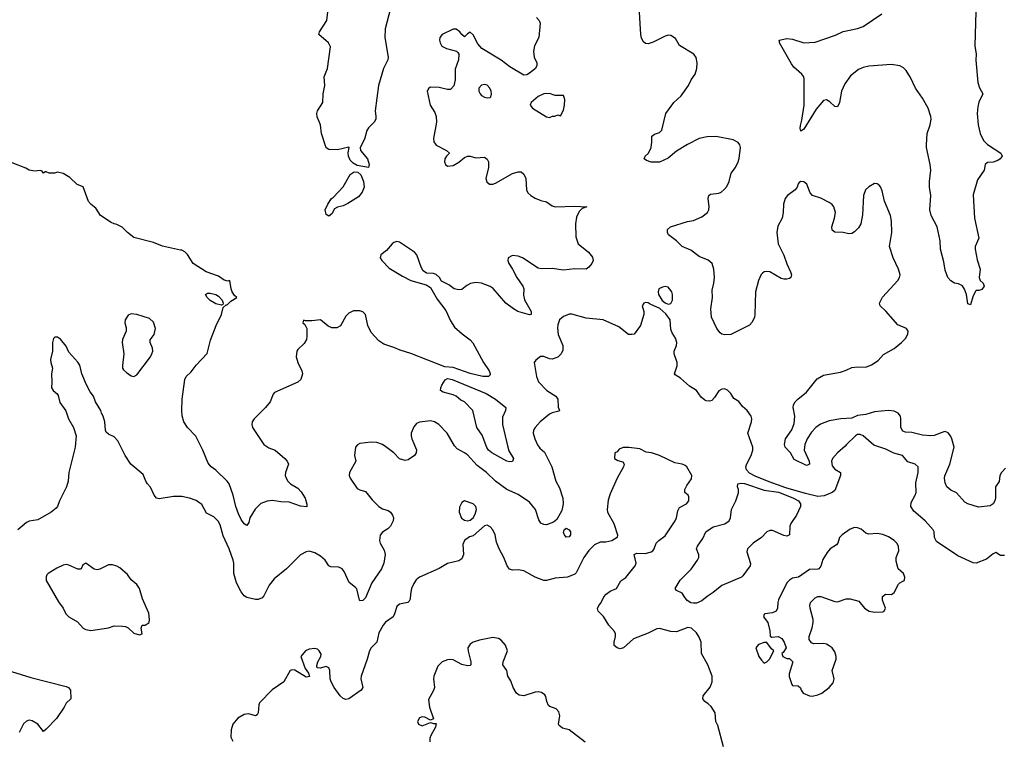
# Model space of a CAD drawing. Header units: inches. Extents: x 1473912 to 1647258, y 640388 to 773423.
# Tile 202 of 256: x 1558862 to 1565829, y 701323 to 706415. Entities that reach past the tile are written whole.
import ezdxf

# ---------------------------------------------------------------- set-up
doc = ezdxf.new("R2010")
doc.units = ezdxf.units.IN
doc.header["$MEASUREMENT"] = 0
doc.layers.add('B5750', color=7, linetype='Continuous')
doc.layers.add('B5760', color=7, linetype='Continuous')

msp = doc.modelspace()

# ---------------------------------------------------------------- linework, layer by layer
at = {"layer": 'B5750', "color": 5}
for points, elevation in [([(1560000, 704785.2), (1559872.1, 704812.1), (1559810, 704837.6), (1559670, 704873.6), (1559624.5, 704910), (1559587.2, 704947.2), (1559550, 704966), (1559530, 704969.4), (1559510, 704979.3), (1559433.2, 705030), (1559401.2, 705081.2), (1559367.9, 705107.9), (1559350, 705129.2), (1559312.3, 705232.3), (1559269.4, 705249.4), (1559217.6, 705297.6), (1559170, 705327), (1559130, 705335.1), (1559109, 705329), (1559070, 705328), (1559050, 705338), (1559042, 705338), (1559030, 705328), (1559022, 705342), (1559007.3, 705347.3), (1558970, 705344), (1558930, 705349.2), (1558904.8, 705364.8), (1558810, 705401.1)], 720), ([(1560000, 703040.5), (1559950, 703041.5), (1559850, 703023.6), (1559829.3, 703030), (1559814.5, 703050), (1559787.9, 703107.9), (1559766.6, 703130), (1559755.1, 703150), (1559736.6, 703196.6), (1559649.3, 703270), (1559609.4, 703330), (1559555.5, 703435.5), (1559530, 703464), (1559490, 703481.2), (1559475.1, 703495.1), (1559469.3, 703510), (1559465.2, 703570), (1559453.2, 703610), (1559441.2, 703630), (1559437.2, 703650), (1559399, 703710), (1559384, 703750), (1559361.2, 703781.2), (1559336, 703830), (1559300.9, 703910), (1559287, 703970), (1559272.5, 703992.5), (1559210, 704062.7), (1559190, 704104), (1559150, 704153.2), (1559130, 704169), (1559110, 704168), (1559102, 704158), (1559094.8, 704130), (1559094, 704070), (1559080.7, 704010), (1559082, 703990), (1559094, 703950), (1559086, 703910), (1559090.6, 703850), (1559086.8, 703810), (1559098, 703790), (1559127.9, 703767.9), (1559135.5, 703755.5), (1559145.8, 703705.8), (1559187.9, 703647.9), (1559207.7, 703590), (1559244, 703530), (1559261, 703470), (1559254, 703390), (1559210.4, 703210), (1559204.9, 703150), (1559192.7, 703110), (1559144.4, 703010), (1559130.5, 702970), (1559121.3, 702958.7), (1559085.5, 702930), (1558990, 702875.3), (1558930, 702865.5), (1558910, 702857.7), (1558850, 702805)], 740), ([(1558803.3, 701803.3), (1558939.8, 701759.8), (1559190, 701696), (1559206.8, 701690), (1559221, 701670), (1559224.7, 701610), (1559190, 701579), (1559176.4, 701550), (1559122.4, 701470), (1559050, 701394.5), (1559030, 701379.3), (1558990.7, 701430.7), (1558950, 701453.6), (1558930, 701458.4), (1558910, 701452), (1558890, 701432), (1558858.7, 701370)], 740)]:
    msp.add_lwpolyline(points, dxfattribs=dict(at, elevation=elevation))
for points, elevation in [([(1559650, 704333.2), (1559630, 704325.2), (1559608.4, 704290), (1559606.7, 704270), (1559614.4, 704234.4), (1559614.4, 704210), (1559589.1, 704150.9), (1559587.4, 704130), (1559598, 704050), (1559588.5, 703968.5), (1559590.5, 703950), (1559597.6, 703937.6), (1559617.3, 703917.3), (1559650, 703894), (1559670, 703890.8), (1559690, 703902.8), (1559787.8, 704030), (1559797.7, 704050), (1559803.5, 704070), (1559801.3, 704090), (1559785.2, 704130), (1559785.2, 704150), (1559813.5, 704186.5), (1559822.9, 704230), (1559810, 704275.3), (1559780.1, 704300.1), (1559690, 704329.3)], 740), ([(1559330, 702568.7), (1559310, 702558), (1559298, 702530), (1559290, 702526), (1559273, 702527), (1559210, 702555.8), (1559190, 702560.5), (1559170, 702556.3), (1559125.3, 702534.8), (1559063.4, 702496.6), (1559054.4, 702485.6), (1559048.4, 702471.6), (1559050, 702446.8), (1559136.4, 702296.4), (1559170.5, 702250), (1559187.7, 702210), (1559210, 702190.7), (1559270, 702153.4), (1559310.4, 702110.4), (1559330, 702099.1), (1559366.3, 702093.7), (1559489.4, 702110.6), (1559530, 702126.8), (1559590, 702124), (1559610, 702120.7), (1559630, 702110.8), (1559670, 702073), (1559710, 702062.8), (1559728, 702070), (1559721.2, 702110), (1559728.7, 702130), (1559750, 702131.3), (1559778, 702150), (1559781.2, 702170), (1559774.8, 702214.8), (1559730, 702318), (1559709.2, 702390), (1559690, 702417.2), (1559651.9, 702451.9), (1559626, 702490), (1559570, 702537.2), (1559550, 702549.2), (1559518, 702558), (1559490, 702558), (1559430, 702526), (1559410, 702522.7), (1559390, 702526)], 760)]:
    msp.add_lwpolyline(points, close=True, dxfattribs=dict(at, elevation=elevation))
at = {"layer": 'B5760', "color": 5}
for points, elevation in [([(1561485.4, 706494.6), (1561448.3, 706350), (1561446.1, 706290), (1561470.2, 706149.8), (1561466.9, 706130), (1561435.4, 706070), (1561401.3, 705950), (1561377.1, 705770), (1561383.1, 705730), (1561381.1, 705710), (1561370.3, 705690), (1561330, 705649.7), (1561318.2, 705630), (1561302.7, 705570), (1561272.2, 705510), (1561274, 705490), (1561322.8, 705430), (1561334, 705390), (1561331, 705370), (1561250, 705383.5), (1561220.6, 705400.6), (1561201.5, 705421.5), (1561189.7, 705450), (1561186.8, 705473.2), (1561194, 705510), (1561190, 705512.7), (1561110, 705493.2), (1561050, 705495.3), (1561030, 705508), (1560998, 705610), (1560989.6, 705670.4), (1560966.8, 705726.8), (1560964.4, 705750), (1560969.5, 705770.5), (1561006.4, 705830), (1561008.8, 705890), (1561021.8, 705950), (1561017, 706010), (1561040.8, 706070), (1561062, 706222), (1561048.2, 706250), (1560979, 706310), (1560982.7, 706330), (1561035.4, 706410), (1561044.5, 706490)], 680), ([(1565838.6, 703241.4), (1565808.3, 703211.7), (1565797.7, 703190), (1565792.2, 703147.8), (1565766.4, 703110), (1565767.3, 703032.7), (1565763.1, 703010), (1565751.4, 702988.6), (1565730, 702975.1), (1565646.4, 702966.4), (1565570, 702989.6), (1565550, 703002), (1565490, 703067), (1565450, 703086), (1565421.6, 703110), (1565410, 703138), (1565405.4, 703170), (1565408.4, 703188.4), (1565443.2, 703270), (1565475.4, 703390), (1565458.5, 703450), (1565449.2, 703470), (1565431.2, 703491.2), (1565410, 703499.9), (1565401.4, 703498.6), (1565332, 703472), (1565310, 703469.7), (1565250, 703474), (1565174.9, 703494.9), (1565130, 703497.3), (1565110, 703503.8), (1565097, 703530), (1565097.9, 703590), (1565094.1, 703610), (1565078.4, 703630), (1565050, 703644.7), (1565010, 703649), (1564910, 703639.6), (1564850, 703620.2), (1564790, 703613), (1564750, 703595.3), (1564671.5, 703591.5), (1564590, 703575.5), (1564528.3, 703551.7), (1564496.6, 703530), (1564464.5, 703495.5), (1564433.7, 703450), (1564418.6, 703410), (1564414, 703370), (1564448, 703290), (1564450.4, 703270), (1564437.5, 703262.5), (1564430, 703260.9), (1564343, 703303), (1564316.3, 703350), (1564278.4, 703390), (1564274.7, 703410), (1564280.5, 703450), (1564326.3, 703513.7), (1564343, 703557), (1564347.4, 703610), (1564334.7, 703670), (1564337.6, 703690), (1564348.7, 703710), (1564368.4, 703730), (1564430, 703780.3), (1564506, 703874), (1564550, 703899.7), (1564670, 703921.3), (1564710, 703934.7), (1564750, 703954.7), (1564790, 703959.6), (1564850, 703956.5), (1564890, 703971.6), (1564936.4, 704003.6), (1564973.5, 704046.5), (1565050, 704088.5), (1565102, 704130), (1565130, 704159.1), (1565147.6, 704190), (1565149.6, 704210), (1565136.2, 704230), (1565076.6, 704256.6), (1564990, 704352.8), (1564949.7, 704390), (1564947.1, 704410), (1564967.5, 704452.5), (1565075.6, 704570), (1565088.6, 704590), (1565091.7, 704610), (1565079.8, 704650), (1565043.1, 704730), (1565017.2, 704810), (1565032.6, 704910), (1565031, 704989), (1565023.1, 705030), (1564982.3, 705130), (1564964.2, 705204.2), (1564952.9, 705232.9), (1564943.8, 705243.8), (1564930, 705254), (1564910, 705255.6), (1564870, 705231.3), (1564846.3, 705210), (1564833.4, 705170), (1564826.1, 705033.9), (1564812.9, 704970), (1564797.8, 704942.2), (1564770, 704912.8), (1564750, 704901.2), (1564730, 704899.8), (1564689.8, 704909.8), (1564630, 704911.1), (1564610, 704925.1), (1564608.9, 704950), (1564628.8, 705010), (1564635.5, 705050), (1564622.7, 705090), (1564610, 705106.6), (1564590, 705121), (1564530, 705152.3), (1564470.9, 705170.9), (1564456.3, 705190), (1564431.5, 705250), (1564410, 705267.3), (1564390, 705271.1), (1564377.6, 705262.4), (1564370, 705253.2), (1564363.1, 705230), (1564348.7, 705211.3), (1564294.9, 705170), (1564278.9, 705150), (1564267.6, 705110), (1564264.9, 705050), (1564257.8, 705010), (1564227.2, 704952.8), (1564218.6, 704910), (1564229.2, 704829.2), (1564268.5, 704748.5), (1564290, 704687.7), (1564316.9, 704630), (1564322.6, 704610), (1564318.4, 704590), (1564310, 704583), (1564290, 704577.7), (1564270, 704579.2), (1564250, 704584.5), (1564170, 704629.8), (1564150, 704633.5), (1564130, 704630.8), (1564118.3, 704621.7), (1564108.9, 704611.1), (1564091, 704570), (1564067.8, 704490), (1564064.4, 704330), (1564061.5, 704310), (1564045.9, 704274.1), (1564026.7, 704253.3), (1563893.7, 704186.3), (1563850, 704184.7), (1563829.7, 704189.7), (1563818.7, 704198.7), (1563795.1, 704230), (1563758, 704310), (1563753.3, 704370), (1563765.1, 704450), (1563761.8, 704501.8), (1563774.2, 704550), (1563778.4, 704590), (1563774.5, 704650), (1563761.3, 704690), (1563733.8, 704713.8), (1563670, 704738.4), (1563610, 704784.2), (1563549.4, 704810), (1563510, 704849.4), (1563453, 704893), (1563445.6, 704910), (1563445.6, 704930), (1563466.6, 704950), (1563587.9, 704987.9), (1563630, 704994.4), (1563690, 705019.5), (1563728, 705050), (1563737.6, 705070), (1563739.8, 705090), (1563733.3, 705150), (1563738.5, 705170), (1563750, 705180.8), (1563810, 705187.7), (1563825.4, 705194.6), (1563847.6, 705212.4), (1563865.4, 705234.6), (1563882.4, 705270), (1563896.8, 705330), (1563927.2, 705370), (1563945.7, 705410), (1563952.5, 705432.5), (1563962.2, 705510), (1563957.4, 705530), (1563945.8, 705545.8), (1563910, 705565.3), (1563790, 705589), (1563726.9, 705586.9), (1563670, 705574.1), (1563588, 705531.9), (1563510, 705484), (1563450, 705434), (1563390, 705406.2), (1563330, 705406), (1563298, 705418), (1563282, 705430), (1563289, 705450), (1563312.3, 705470), (1563329.5, 705510), (1563336.2, 705550), (1563334, 705590), (1563354.2, 705605.8), (1563390, 705616.4), (1563406.1, 705633.9), (1563435.1, 705750), (1563491.5, 705828.5), (1563543, 705877), (1563594, 705950), (1563612.3, 705990), (1563642.7, 706030), (1563654, 706070), (1563657, 706110), (1563647.7, 706147.7), (1563631.4, 706171.4), (1563530, 706233.2), (1563502, 706282), (1563470, 706302.4), (1563450, 706304.2), (1563430, 706298.7), (1563345.3, 706254.7), (1563310, 706242.9), (1563290, 706246.6), (1563277.2, 706257.2), (1563263.1, 706283.1), (1563257.7, 706310), (1563244.9, 706504.9)], 720), ([(1565626.6, 706473.4), (1565621.2, 706230), (1565629.3, 706170), (1565628.6, 706128.6), (1565641.5, 705970), (1565653.7, 705933.7), (1565676.4, 705890), (1565648.3, 705831.7), (1565641.4, 705798.6), (1565638, 705750), (1565644.9, 705670), (1565657.6, 705610), (1565681.2, 705561.2), (1565710.8, 705530.8), (1565803.8, 705470), (1565813, 705450), (1565800.7, 705430), (1565782.6, 705417.4), (1565750, 705407), (1565710, 705405.2), (1565694.8, 705390), (1565687.3, 705350), (1565639.3, 705280.7), (1565610, 705175.3), (1565619.2, 705010), (1565650.1, 704870), (1565623, 704810), (1565623, 704790), (1565636.8, 704716.8), (1565658.8, 704650), (1565650.8, 704590), (1565658.8, 704570), (1565678.8, 704550), (1565686, 704530), (1565670, 704505.2), (1565650, 704499), (1565630, 704499), (1565626.2, 704493.8), (1565606.4, 704453.6), (1565590, 704397.2), (1565570, 704404), (1565561.3, 704470), (1565547.6, 704507.6), (1565532.8, 704532.8), (1565505.1, 704545.1), (1565477.2, 704550), (1565450, 704567), (1565429.9, 704590), (1565410, 704643.7), (1565401.1, 704701.1), (1565376.8, 704790), (1565375, 704850), (1565354.5, 704950), (1565312.3, 705030), (1565301.7, 705070), (1565309.8, 705170), (1565301, 705230), (1565300.5, 705270), (1565309, 705351), (1565304.4, 705390), (1565277.7, 705510), (1565277.6, 705530), (1565283.1, 705610), (1565305.5, 705670), (1565311.8, 705710), (1565309.9, 705730), (1565289.9, 705789.9), (1565250, 705859.3), (1565199.8, 705930), (1565164.9, 706004.9), (1565134.4, 706054.4), (1565115.1, 706075.1), (1565090, 706089.1), (1565030, 706098.4), (1564870, 706086.9), (1564830, 706076.3), (1564797.9, 706062.1), (1564741.7, 706018.3), (1564700, 705960), (1564678.2, 705910), (1564663.1, 705830), (1564650, 705799.3), (1564630, 705800.7), (1564594.7, 705834.7), (1564570, 705847.8), (1564550, 705842.9), (1564498.2, 705781.8), (1564410, 705639.3), (1564390, 705625.2), (1564385.3, 705645.3), (1564387.1, 705667.1), (1564397.2, 705702.8), (1564413, 705810), (1564413.6, 705993.6), (1564409.6, 706010), (1564396.9, 706030), (1564339.8, 706079.8), (1564322.4, 706102.4), (1564239.6, 706250), (1564238, 706262), (1564237.2, 706270), (1564290, 706281.8), (1564330, 706276.9), (1564410, 706250.2), (1564490, 706255.8), (1564635.2, 706304.8), (1564690, 706331.4), (1564790, 706353.2), (1564830, 706366.9), (1564963.2, 706456.8)], 680), ([(1562519.7, 706430), (1562537.1, 706410), (1562543.8, 706390), (1562535, 706290), (1562506, 706230), (1562496.9, 706190), (1562501.8, 706150), (1562520.3, 706110), (1562522.3, 706090), (1562511.8, 706070), (1562470, 706036.8), (1562450, 706025.6), (1562430, 706021.7), (1562330, 706082.3), (1562270, 706127.4), (1562131.5, 706211.5), (1562103.4, 706243.4), (1562070, 706306.6), (1562050, 706327), (1562030, 706315.1), (1562010, 706294.5), (1561990, 706309.4), (1561975.8, 706330), (1561950, 706348.6), (1561930, 706347.6), (1561850.4, 706310), (1561835.3, 706290), (1561833.4, 706270), (1561836.5, 706250), (1561850, 706227.9), (1561883, 706210), (1561951.9, 706191.9), (1561963, 706183), (1561969.1, 706170), (1561966.7, 706130), (1561944.2, 706064.2), (1561942.9, 705990), (1561933.7, 705946.3), (1561910, 705921), (1561890, 705919.9), (1561830, 705934.5), (1561770, 705936.5), (1561757.4, 705930), (1561746.3, 705910), (1561766.7, 705810), (1561799, 705759), (1561808.9, 705728.9), (1561811, 705690), (1561790, 705575.3), (1561792.8, 705550), (1561810, 705526.2), (1561883, 705490), (1561904, 705470), (1561883, 705450), (1561870.5, 705430), (1561867.3, 705410), (1561874.8, 705390), (1561890, 705379.1), (1561930, 705383.7), (1561970, 705407), (1562010, 705440.5), (1562030, 705448.7), (1562050, 705448.8), (1562090, 705437), (1562150, 705442.4), (1562168.9, 705428.9), (1562179.5, 705410), (1562178.3, 705370), (1562161.3, 705290), (1562167.2, 705267.2), (1562186.8, 705250), (1562210, 705250.3), (1562230, 705258.9), (1562350, 705327.6), (1562390, 705339.5), (1562410, 705338.4), (1562430, 705320.7), (1562444.4, 705290), (1562448.4, 705210), (1562457.1, 705190), (1562478, 705170), (1562510, 705151.8), (1562550, 705136), (1562590, 705127), (1562630, 705097.6), (1562650, 705090.3), (1562790, 705094.9), (1562874, 705090), (1562842, 705078), (1562822, 705058), (1562802, 705018), (1562794.3, 704970), (1562798.3, 704878.3), (1562812.8, 704830), (1562886.4, 704770), (1562915.1, 704735.1), (1562919.1, 704710), (1562910.6, 704690), (1562890, 704662.9), (1562870, 704649.6), (1562790, 704651.2), (1562710, 704643.1), (1562630, 704654), (1562551, 704651), (1562530, 704657.4), (1562418.9, 704730), (1562390, 704742.5), (1562350, 704745.6), (1562317.6, 704730), (1562315.6, 704710), (1562324.4, 704690), (1562350.3, 704650), (1562379.5, 704590), (1562422.6, 704530), (1562428.7, 704510), (1562426.6, 704466.6), (1562433.4, 704433.4), (1562480.3, 704350), (1562481, 704330), (1562470, 704327.4), (1562386.6, 704350), (1562355.1, 704370), (1562302.6, 704410), (1562212.6, 704512.6), (1562190, 704527.4), (1562130, 704551.6), (1562090, 704555.7), (1562052.3, 704547.7), (1562025.9, 704534.1), (1561990, 704505.3), (1561970, 704502.4), (1561937, 704510), (1561897.7, 704537.7), (1561845.7, 704565.7), (1561833.6, 704590), (1561810, 704613), (1561790, 704619.7), (1561741.7, 704621.7), (1561717.5, 704637.5), (1561703.2, 704663.2), (1561671.9, 704750), (1561655.6, 704770), (1561550, 704839.5), (1561530, 704844.4), (1561510, 704838.8), (1561498.4, 704830), (1561457.4, 704782.6), (1561417.1, 704750), (1561412.2, 704730), (1561424.2, 704710), (1561477, 704657), (1561570, 704599), (1561629.6, 704570.4), (1561739.3, 704539.3), (1561770, 704521), (1561816.7, 704436.7), (1561876.7, 704356.7), (1561910, 704284.4), (1561939.5, 704239.5), (1561992.1, 704192.1), (1562050.2, 704150.2), (1562068.4, 704128.4), (1562144.4, 703990), (1562183.6, 703930), (1562192, 703910), (1562190, 703902.7), (1562180.5, 703890), (1562139.5, 703890), (1562050, 703910.9), (1561930, 703953), (1561870, 703959.4), (1561630, 704053.9), (1561555.4, 704075.4), (1561510, 704096.3), (1561438.3, 704118.3), (1561402.9, 704142.9), (1561350, 704202.4), (1561325, 704250), (1561308.7, 704328.7), (1561290, 704348), (1561270, 704354.5), (1561224.5, 704355.5), (1561190, 704338.7), (1561170, 704317.7), (1561131, 704249), (1561105.6, 704234.4), (1561070, 704235.5), (1561045.7, 704245.7), (1560990, 704290.7), (1560930, 704283.4), (1560884, 704284), (1560870, 704289), (1560866.4, 704270), (1560879.1, 704259.1), (1560893.2, 704230), (1560894.9, 704174.9), (1560891, 704151), (1560876.2, 704123.9), (1560830, 704080.6), (1560823.8, 704070), (1560818.3, 704030), (1560829.2, 703989.2), (1560859.5, 703930), (1560862.5, 703910), (1560852.5, 703870), (1560830, 703849), (1560664.2, 703775.8), (1560655.3, 703764.8), (1560634.2, 703710), (1560601.6, 703670), (1560520.2, 703590), (1560507.2, 703570), (1560504.6, 703550), (1560510.2, 703530), (1560590, 703409.4), (1560624.6, 703384.6), (1560670.2, 703370), (1560738.9, 703310), (1560755.8, 703290), (1560763, 703270), (1560742, 703210), (1560740.5, 703190), (1560748.2, 703170), (1560759.3, 703150), (1560778, 703130), (1560830, 703099.6), (1560854.8, 703074.8), (1560882, 703030), (1560893.2, 702986.8), (1560893, 702967), (1560850, 702972.3), (1560770, 703001.2), (1560710, 703002.8), (1560650, 703012.2), (1560612.1, 703007.9), (1560569.5, 702990.6), (1560528.1, 702951.9), (1560490.6, 702890.6), (1560484, 702856), (1560470, 702835.3), (1560450, 702848.7), (1560430, 702877.2), (1560410, 702919), (1560390.8, 702970.8), (1560372.9, 703050), (1560345, 703130), (1560330.6, 703150), (1560250, 703226.6), (1560217.6, 703250), (1560196.9, 703276.9), (1560157.2, 703370), (1560107.6, 703467.6), (1560048.6, 703528.6), (1560024.2, 703570), (1560012.5, 703612.5), (1560008.4, 703650), (1560010.9, 703730), (1560029.7, 703870), (1560041.1, 703890), (1560076.1, 703923.9), (1560110.5, 703969.5), (1560188.2, 704051.8), (1560213, 704147), (1560251.6, 704250), (1560289.7, 704330), (1560302, 704378), (1560323.2, 704396.8), (1560330, 704397.3), (1560355.8, 704424.2), (1560398, 704450), (1560382.5, 704462.5), (1560366, 704490), (1560358, 704510), (1560348.4, 704568.4), (1560335.3, 704564.7), (1560310, 704571.8), (1560270, 704599.7), (1560182.7, 704630), (1560090, 704689.6), (1560050, 704754.3), (1560030, 704773.1), (1560010, 704783.1), (1560000, 704785.2)], 720), ([(1565830, 702622.7), (1565802.7, 702622.7), (1565770, 702644), (1565750, 702635.1), (1565703, 702597), (1565630.9, 702569.1), (1565610, 702570.7), (1565501.4, 702621.4), (1565350, 702723.4), (1565334.4, 702750), (1565332.9, 702790), (1565325.7, 702805.7), (1565268.1, 702868.1), (1565190, 702937.8), (1565167.9, 702970), (1565170, 702999.5), (1565199.2, 703050), (1565205.5, 703070), (1565202.2, 703137.8), (1565220.5, 703210), (1565219.6, 703250), (1565199.5, 703270), (1565147, 703287), (1565109.5, 703330), (1565047.5, 703347.5), (1564990, 703376.3), (1564905.1, 703405.1), (1564831.1, 703470), (1564810, 703480.9), (1564790, 703479.8), (1564775.3, 703470), (1564712.2, 703410), (1564703.8, 703396.2), (1564648, 703350), (1564613, 703310), (1564606, 703290), (1564610, 703258), (1564630, 703234), (1564670, 703211.3), (1564670.3, 703190), (1564630, 703083), (1564610.9, 703069.1), (1564554.3, 703045.7), (1564510, 703041.3), (1564421.3, 703061.3), (1564283.3, 703103.3), (1564165.7, 703145.7), (1564065.7, 703185.7), (1564026.5, 703206.5), (1564004.5, 703230), (1564000.6, 703250), (1564006.9, 703273.1), (1564037.6, 703330), (1564049.2, 703370), (1564049.2, 703390), (1564014, 703490), (1564040.4, 703570), (1564043, 703590), (1564038.7, 703610), (1564010, 703649.4), (1563977.4, 703677.4), (1563950, 703713.2), (1563915.5, 703735.5), (1563893.2, 703770), (1563870, 703794.5), (1563850, 703802.9), (1563830, 703800.5), (1563810, 703789.5), (1563779.2, 703740.8), (1563759.5, 703720.5), (1563743.4, 703716.6), (1563719.1, 703719.1), (1563710, 703722), (1563684.2, 703744.2), (1563651.6, 703791.6), (1563601.4, 703821.4), (1563537.4, 703877.4), (1563500.8, 703900.8), (1563495.8, 703910), (1563513.4, 703966.6), (1563513.8, 703990), (1563493.5, 704050), (1563492.1, 704070), (1563509.7, 704110), (1563512.6, 704130), (1563502.5, 704162.5), (1563478.9, 704198.9), (1563470, 704222), (1563465.1, 704290), (1563434.6, 704334.6), (1563392.3, 704372.3), (1563322.4, 704402.4), (1563310, 704411.6), (1563290, 704414.5), (1563278, 704410), (1563267.7, 704390), (1563279.1, 704350), (1563278, 704330), (1563254.9, 704250), (1563211, 704190), (1563193.7, 704186.3), (1563170, 704186.6), (1563102.6, 704242.6), (1562991.2, 704291.2), (1562870, 704303), (1562770, 704332.3), (1562749.1, 704330.9), (1562710, 704314.7), (1562682.4, 704290), (1562670, 704255.3), (1562667.3, 704232.7), (1562672, 704188), (1562704.6, 704110), (1562704.4, 704075.6), (1562692.7, 704050), (1562670, 704027.6), (1562630, 704013.6), (1562610, 704014.5), (1562570, 704031.6), (1562548.1, 704031.9), (1562513.7, 704006.3), (1562502.8, 703990), (1562519.3, 703890), (1562533.5, 703853.5), (1562591.4, 703791.4), (1562656.3, 703750), (1562670.7, 703730), (1562672.7, 703672.7), (1562681, 703650), (1562676.3, 703643.7), (1562630, 703633.6), (1562610, 703622.6), (1562544.9, 703570), (1562510.3, 703530), (1562498.9, 703510), (1562494.3, 703490), (1562506.2, 703450), (1562527.2, 703407.2), (1562543.4, 703383.4), (1562575.5, 703355.5), (1562628.4, 703250), (1562654.9, 703150), (1562682, 703102), (1562706.5, 703030), (1562708.6, 702990), (1562697.6, 702942.4), (1562661.8, 702878.2), (1562639.7, 702860.3), (1562590, 702840.3), (1562570, 702841.8), (1562550, 702853.5), (1562535.5, 702875.5), (1562511.5, 702950), (1562470, 702999.9), (1562390, 703054.2), (1562310, 703089.8), (1562229.9, 703149.9), (1562165.8, 703210), (1562099.4, 703259.4), (1562030, 703335.3), (1562010, 703350.8), (1561958.2, 703378.2), (1561939, 703399), (1561886, 703490), (1561827.8, 703550), (1561797, 703570), (1561770, 703575.6), (1561690, 703566.6), (1561670, 703557.4), (1561650, 703535.1), (1561631.7, 703490), (1561631.6, 703470), (1561637.6, 703450), (1561668.8, 703371.2), (1561667.8, 703350), (1561656, 703330), (1561610, 703301), (1561590, 703296.9), (1561550, 703307.3), (1561509.6, 703350), (1561453.2, 703393.2), (1561430, 703408), (1561390, 703423), (1561350, 703426), (1561270, 703415.1), (1561253.2, 703406.8), (1561238.8, 703390), (1561231.1, 703331.1), (1561241, 703290), (1561196.5, 703210), (1561193.4, 703190), (1561199.5, 703170), (1561250, 703098), (1561267.9, 703087.9), (1561310, 703075.8), (1561357.3, 703017.3), (1561403, 702970), (1561430, 702953.7), (1561470, 702941.3), (1561485.5, 702930), (1561499.3, 702910), (1561506.4, 702890), (1561504.4, 702870), (1561484.9, 702830), (1561467.9, 702812.1), (1561430.3, 702789.7), (1561413.5, 702766.5), (1561407, 702730), (1561412.2, 702710), (1561440.7, 702660.7), (1561447.6, 702630), (1561439.6, 702570), (1561422.6, 702530), (1561354.9, 702430), (1561310, 702324.5), (1561290, 702305.1), (1561270, 702303.7), (1561267.2, 702307.2), (1561246.6, 702386.6), (1561238.1, 702398.1), (1561192.4, 702432.4), (1561158.5, 702510), (1561143.1, 702530), (1561120.5, 702540.5), (1561063.5, 702543.5), (1561050.7, 702550.7), (1561023.5, 702590), (1560990, 702617.7), (1560950, 702642.4), (1560910, 702654), (1560890, 702649.4), (1560850, 702629.3), (1560750.6, 702530), (1560661.7, 702458.3), (1560626.2, 702413.8), (1560590, 702338), (1560576.8, 702323.2), (1560550, 702313.2), (1560530, 702313.2), (1560470, 702325.2), (1560450, 702339.3), (1560430, 702367), (1560396.8, 702430), (1560377.2, 702497.2), (1560377.5, 702570), (1560373, 702590), (1560344.5, 702670), (1560302.8, 702762.8), (1560280.9, 702840.9), (1560267.5, 702867.5), (1560236.5, 702896.5), (1560184.2, 702924.2), (1560150, 702984.2), (1560110, 703012.9), (1560062.7, 703030), (1560010, 703040.3), (1560000, 703040.5)], 740), ([(1563843, 701270), (1563801.2, 701421.2), (1563787.3, 701450), (1563782.4, 701510), (1563754, 701554), (1563734.5, 701574.5), (1563709.3, 701590), (1563697, 701610), (1563699.5, 701630), (1563747.2, 701692.8), (1563761.2, 701730), (1563760.9, 701770), (1563732.3, 701850), (1563686.6, 701930), (1563683.4, 702010), (1563670, 702044.7), (1563650, 702077.2), (1563615.5, 702110), (1563590, 702115.1), (1563510, 702083.2), (1563470, 702086.1), (1563390, 702106.8), (1563370, 702105.8), (1563310, 702075), (1563206.3, 702033.7), (1563134.8, 701970), (1563110, 701962.7), (1563090, 701969.2), (1563067.8, 701987.8), (1563067.8, 702010), (1563078.7, 702050), (1563078, 702070), (1563070, 702086), (1563031.5, 702130), (1562992.3, 702192.3), (1562956, 702230), (1562950, 702248), (1562959, 702270), (1562974.9, 702285.1), (1562996, 702330), (1563012.2, 702350), (1563040.5, 702370), (1563085.6, 702390), (1563116.6, 702443.4), (1563150, 702468.2), (1563218.3, 702550), (1563224, 702570), (1563210, 702631.3), (1563230, 702639.3), (1563290, 702637.4), (1563331, 702649), (1563342.7, 702657.3), (1563352, 702670), (1563366, 702710), (1563385.2, 702730), (1563430, 702763), (1563501, 702870), (1563510.6, 702889.4), (1563519.8, 702940.2), (1563530, 702962.4), (1563580.7, 702990), (1563597.4, 703010), (1563598, 703038), (1563591.1, 703051.1), (1563569.7, 703069.7), (1563569.7, 703089.7), (1563582.3, 703117.7), (1563614.8, 703165.2), (1563617, 703190), (1563583.5, 703250), (1563570, 703261.4), (1563550, 703270.3), (1563498.8, 703278.8), (1563389.7, 703330), (1563332.4, 703350), (1563295.7, 703355.7), (1563250, 703377.5), (1563171.7, 703388.3), (1563133, 703387), (1563104, 703376), (1563090, 703358), (1563074, 703350), (1563072, 703310), (1563095.3, 703295.3), (1563130, 703286), (1563139.1, 703270), (1563135.3, 703250), (1563090.4, 703170), (1563039.9, 703060.1), (1563026, 703014), (1563018, 702950), (1563021.6, 702930), (1563065.5, 702850), (1563093, 702770), (1563090.8, 702750), (1563052.3, 702727.7), (1563010, 702718.4), (1562970, 702716.9), (1562930, 702699.2), (1562890, 702659.8), (1562852.9, 702610), (1562800.2, 702499.8), (1562789.2, 702490.8), (1562738.8, 702470), (1562650, 702462), (1562590, 702446.5), (1562570, 702446.8), (1562510, 702469.8), (1562430, 702514.2), (1562390, 702522.4), (1562350, 702520.9), (1562327.6, 702527.6), (1562311.8, 702550), (1562287.3, 702610), (1562255.1, 702670), (1562237, 702717), (1562226.2, 702770), (1562210, 702804.7), (1562190, 702826.6), (1562170, 702838), (1562150, 702833.2), (1562070, 702762.7), (1562045.2, 702754.8), (1562010.7, 702729.3), (1561998, 702702), (1562003, 702630), (1561990, 702599), (1561970, 702586), (1561890, 702566), (1561830, 702531.8), (1561690, 702469.7), (1561668.4, 702451.6), (1561650, 702424.5), (1561635.3, 702390), (1561627.2, 702350), (1561626, 702314), (1561619, 702301), (1561608.4, 702291.6), (1561550, 702279.7), (1561530, 702262.9), (1561514.4, 702210), (1561504, 702190), (1561450, 702150.9), (1561433, 702130), (1561404.2, 702075.8), (1561390.1, 702009.9), (1561350.1, 701969.9), (1561336.5, 701950), (1561321.7, 701890), (1561277.2, 701770), (1561276.2, 701750), (1561290.2, 701690), (1561283.1, 701676.9), (1561278.9, 701670), (1561190, 701609.8), (1561170, 701605.2), (1561150, 701612.8), (1561130, 701631), (1561086.4, 701690), (1561065.1, 701730), (1561059.7, 701750), (1561056.9, 701810), (1561049.6, 701829.7), (1561030, 701837.4), (1560987.2, 701827.2), (1560967.5, 701827.5), (1560965.8, 701845.8), (1560971.3, 701870), (1560992.8, 701910), (1560994.9, 701925.1), (1560982, 701950), (1560970, 701959.6), (1560950, 701966), (1560910, 701961.2), (1560884.7, 701950), (1560851, 701910), (1560883, 701823), (1560906, 701790), (1560912.1, 701767.9), (1560890, 701763.7), (1560810, 701811.2), (1560790, 701815.1), (1560776, 701810), (1560730.8, 701730), (1560647.5, 701672.5), (1560559.1, 701580.9), (1560553.4, 701566.6), (1560550.5, 701510), (1560543, 701497), (1560530, 701489.6), (1560482.7, 701502.7), (1560450, 701499.2), (1560406.5, 701473.5), (1560370.4, 701430), (1560358, 701390), (1560357, 701337), (1560370, 701310.7)], 760), ([(1562863.2, 701303.2), (1562750, 701389), (1562702, 701402), (1562680.2, 701420.2), (1562675.3, 701430), (1562683.7, 701490), (1562678, 701518), (1562659.1, 701539.1), (1562614, 701554), (1562603, 701563), (1562592, 701590), (1562585.6, 701625.6), (1562578, 701638), (1562554, 701654), (1562530, 701659), (1562510, 701657.2), (1562430, 701631.2), (1562395.8, 701635.8), (1562376.9, 701650), (1562354.7, 701690), (1562337.5, 701737.5), (1562315.3, 701770), (1562308.7, 701808.7), (1562281.2, 701850), (1562282, 701870), (1562313.6, 701950), (1562299.5, 701990), (1562270, 702023.7), (1562250, 702037), (1562210, 702042.7), (1562115.9, 702024.1), (1562070, 702009.3), (1562050, 701997.2), (1562034, 701970), (1562034.4, 701945.6), (1562055.5, 701870), (1562054.8, 701850), (1562050, 701845.2), (1562030, 701842), (1561990, 701852), (1561930, 701884.5), (1561910, 701887), (1561890, 701884.5), (1561851, 701870), (1561819.9, 701840.1), (1561793.4, 701770), (1561790.7, 701750), (1561796.3, 701690), (1561790, 701668.7), (1561755.2, 701604.8), (1561762.6, 701550), (1561791.3, 701468.7), (1561770, 701458), (1561730, 701479), (1561710, 701482), (1561690, 701475.3), (1561678, 701450), (1561684.7, 701430), (1561710, 701418), (1561770, 701442), (1561790, 701434), (1561810, 701434), (1561804.7, 701410), (1561770.4, 701350), (1561763.8, 701330), (1561764.1, 701304.1)], 780)]:
    msp.add_lwpolyline(points, dxfattribs=dict(at, elevation=elevation))
for points, elevation in [([(1562150, 705957.3), (1562130, 705952.3), (1562111.7, 705930), (1562111.5, 705910), (1562120.8, 705890), (1562130, 705878), (1562150, 705865.7), (1562170, 705861.3), (1562190, 705864.9), (1562196, 705870), (1562201.3, 705890), (1562199.2, 705910), (1562189.7, 705930), (1562170, 705951)], 740), ([(1562610, 705891.8), (1562570, 705889.4), (1562530, 705872), (1562481, 705830), (1562474.8, 705810), (1562491, 705790), (1562590, 705727.7), (1562610, 705722.8), (1562631.3, 705731.3), (1562648.7, 705731.3), (1562670, 705742), (1562690, 705734), (1562710, 705774), (1562717.2, 705810), (1562719, 705850), (1562710, 705878), (1562650, 705879.3)], 740), ([(1561050, 705025.2), (1561030, 705035.3), (1561022.7, 705070), (1561042, 705110), (1561068.7, 705150), (1561082, 705158), (1561150, 705231.5), (1561200.9, 705319.1), (1561230, 705338.5), (1561254.8, 705334.8), (1561276.4, 705316.4), (1561296, 705270), (1561299.3, 705230), (1561286.2, 705193.8), (1561258.8, 705161.2), (1561185.1, 705114.9), (1561150, 705097), (1561110.6, 705089.4), (1561090, 705077.2), (1561070, 705042)], 680), ([(1563430, 704526), (1563410, 704522.7), (1563384.7, 704510), (1563379.1, 704490), (1563383.1, 704470), (1563407.8, 704427.8), (1563430, 704410.5), (1563450, 704402), (1563470, 704406), (1563481.2, 704430), (1563481.2, 704470), (1563476, 704490), (1563461.2, 704510), (1563450, 704521.2)], 740), ([(1560290, 704394), (1560250, 704404.2), (1560210, 704428.3), (1560187.6, 704450), (1560177.2, 704470), (1560190, 704479.1), (1560210, 704479.3), (1560250, 704470.4), (1560270, 704459.5), (1560295.5, 704430), (1560302.8, 704410), (1560299.8, 704400.2)], 720), ([(1562330, 703286.9), (1562310, 703291.6), (1562202, 703350), (1562178.2, 703370), (1562167.6, 703387.6), (1562134.8, 703474.8), (1562096.4, 703530), (1562069.5, 703650), (1562008.4, 703710), (1561983.6, 703723.6), (1561950, 703750.5), (1561930, 703759.8), (1561858.2, 703778.2), (1561840.5, 703790), (1561841.4, 703810), (1561849.8, 703829.8), (1561873.5, 703866.5), (1561890, 703875), (1561922.2, 703870), (1562163.5, 703770), (1562228.4, 703730), (1562302.4, 703670), (1562299.5, 703650), (1562277.6, 703602.4), (1562278.9, 703550), (1562315, 703390), (1562324.3, 703364.3), (1562355.8, 703310), (1562350, 703289.7)], 720), ([(1564290, 702761), (1564270, 702765.5), (1564190, 702801.6), (1564170, 702800.7), (1564149.8, 702790.2), (1564110, 702751.9), (1564052.1, 702710), (1564013, 702670), (1564008.3, 702650), (1564034, 702566), (1564030.1, 702549.9), (1563979.8, 702480.2), (1563969.3, 702470.7), (1563830, 702411.6), (1563770, 702362.4), (1563725.5, 702334.5), (1563690, 702302.7), (1563650, 702286.4), (1563630, 702285.1), (1563610, 702289.7), (1563585.8, 702305.8), (1563565.1, 702330), (1563550, 702357.2), (1563510, 702375.3), (1563501.2, 702390), (1563535.8, 702450), (1563612.7, 702527.3), (1563659.2, 702590), (1563668.2, 702610), (1563668, 702628), (1563651.6, 702670), (1563657.4, 702690), (1563695.2, 702744.8), (1563718, 702790), (1563770, 702826.5), (1563851.3, 702848.7), (1563882.6, 702870), (1563892.5, 702890), (1563898, 702950), (1563930, 703010.4), (1563947.9, 703067.9), (1563947.8, 703090), (1563941.3, 703110), (1563944.5, 703130), (1563965, 703135), (1563990, 703133.4), (1564130, 703086.7), (1564232.4, 703072.4), (1564332.1, 703032.1), (1564372.3, 703010), (1564386.8, 702990), (1564385.9, 702970), (1564358.5, 702910), (1564318.3, 702850), (1564311.4, 702830), (1564310.1, 702769.9)], 740), ([(1562010, 703009.2), (1561990, 702999), (1561984.9, 702990), (1561975.2, 702964.8), (1561972.7, 702930), (1561988.4, 702888.4), (1562010, 702872.7), (1562030, 702868), (1562050, 702872.4), (1562070, 702890.5), (1562084.4, 702915.6), (1562094.7, 702950), (1562089.6, 702970), (1562070, 702989.6)], 760), ([(1562730, 702752.8), (1562716, 702770), (1562710, 702786), (1562715.4, 702804.6), (1562730, 702816.9), (1562750, 702806), (1562759, 702790), (1562759.1, 702770), (1562750, 702755.1)], 740), ([(1564770, 702821.1), (1564739.1, 702810), (1564682, 702770), (1564664, 702750), (1564650.7, 702710), (1564641.3, 702698.7), (1564597.1, 702670), (1564574.7, 702645.3), (1564544.2, 702595.8), (1564530, 702548.7), (1564516, 702530), (1564510, 702526), (1564450, 702524), (1564372, 702470), (1564330, 702462), (1564308.2, 702450), (1564290.3, 702429.7), (1564230.7, 702310), (1564225.5, 702290), (1564224.9, 702250), (1564214.8, 702230), (1564190, 702218), (1564134, 702210), (1564130, 702206), (1564124.7, 702190), (1564156, 702150), (1564171, 702090), (1564172, 702052), (1564184.7, 702044.7), (1564230, 702050.7), (1564255.9, 702035.9), (1564271.3, 702010), (1564284.7, 701970), (1564263.6, 701936.4), (1564254, 701930), (1564262, 701910), (1564290, 701894), (1564310, 701894), (1564332, 701872), (1564306.4, 701786.4), (1564306.4, 701766.4), (1564324.7, 701710), (1564330, 701704.7), (1564370, 701702), (1564386, 701686), (1564390.7, 701670), (1564406.8, 701650), (1564450, 701630.3), (1564470, 701628.4), (1564510, 701637.1), (1564536.9, 701650), (1564589.7, 701690), (1564618.4, 701721.6), (1564624.5, 701750), (1564611.1, 701810), (1564640.5, 701890), (1564639.6, 701910), (1564630, 701941.2), (1564610, 701969.4), (1564590, 701984.5), (1564570, 701997.2), (1564550, 702001.2), (1564479, 701999), (1564465.6, 702005.6), (1564449.3, 702029.3), (1564449.2, 702050), (1564470, 702112), (1564476.2, 702150), (1564475.6, 702170), (1564455.1, 702250), (1564453.2, 702270), (1564459, 702290), (1564490, 702324.7), (1564510, 702334), (1564530, 702333), (1564630, 702297.1), (1564650, 702294.9), (1564710, 702316.3), (1564738, 702318), (1564799.8, 702299.8), (1564841, 702250), (1564872, 702230), (1564910, 702222.8), (1564970, 702226), (1564978, 702230), (1564988.7, 702250), (1564966.6, 702306.6), (1564966.8, 702333.2), (1564989.5, 702350.5), (1565030, 702346.8), (1565050, 702361), (1565079.5, 702420.5), (1565089.6, 702430.4), (1565116.4, 702443.6), (1565122, 702450), (1565125.6, 702470), (1565116, 702496), (1565079, 702530), (1565063.2, 702583.2), (1565063.6, 702610), (1565082.4, 702657.6), (1565081, 702690), (1565069.8, 702710), (1565050.6, 702730), (1565010, 702756.2), (1564970, 702772.1), (1564930, 702779.1), (1564870, 702774), (1564850, 702781.2), (1564817, 702810), (1564790, 702819.2)], 760), ([(1564130, 702008.7), (1564090, 701994), (1564071.3, 701970), (1564092, 701910), (1564110, 701882), (1564130, 701862), (1564150, 701872), (1564168, 701890), (1564198, 701950), (1564182.7, 701962.7), (1564148.4, 702008.4)], 760)]:
    msp.add_lwpolyline(points, close=True, dxfattribs=dict(at, elevation=elevation))

doc.saveas('drawing.dxf')
